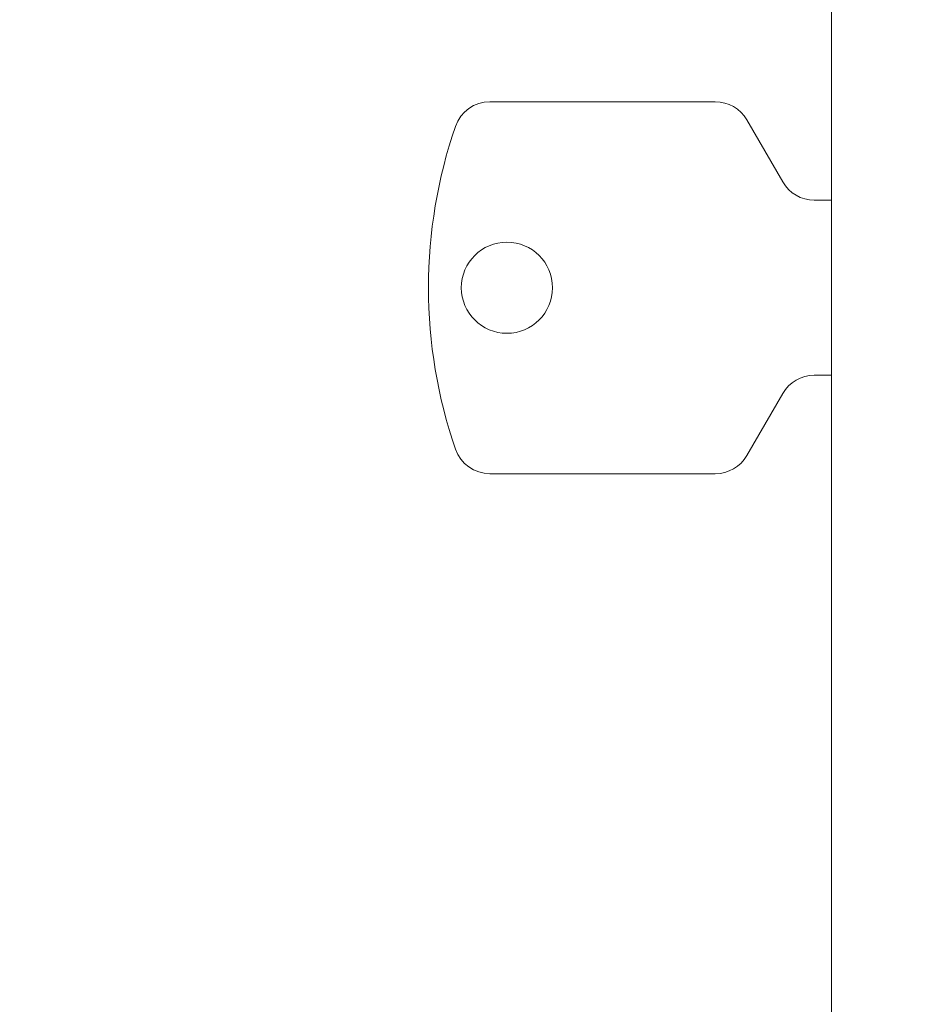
# Model space of a CAD drawing. Header units: millimetres. Extents: x 4 to 1188, y 1 to 840.
# Tile 29 of 197: x 218.12 to 225.06, y 396.72 to 404.43. Entities that reach past the tile are written whole.
import ezdxf

# ---------------------------------------------------------------- set-up
doc = ezdxf.new("R2010")
doc.units = ezdxf.units.MM
doc.layers.add('1', color=7, linetype='Continuous')
doc.styles.add('Arial Unicode MS', font='Arial Unicode MS')
doc.dimstyles.get("Standard").update_dxf_attribs({"dimtxt": 0.18, "dimasz": 0.18, "dimexe": 0.18, "dimexo": 0.0625, "dimgap": 0.09, "dimtad": 0, "dimtih": 1, "dimtoh": 1, "dimdec": 4, "dimzin": 0, "dimdsep": 46, "dimtxsty": 'Standard', "dimcen": 0.09, "dimadec": 0, "dimazin": 0, "dimtfac": 1, "dimtdec": 4, "dimtofl": 0, "dimtmove": 0, "dimatfit": 3, "dimfxl": 0, "dimtolj": 1, "dimtzin": 0, "dimarcsym": 0})

# ---------------------------------------------------------------- blocks, each defined once
blk = doc.blocks.new('_U15')
at = {"layer": '1', "color": 18, "lineweight": 35}
for p, q in [((245.6211, 527.4114), (197.8493, 527.4114)), ((199.8493, 527.4114), (199.8493, 270.3119)), ((224.1925, 270.3119), (197.8493, 270.3119))]:
    blk.add_line(p, q, dxfattribs=at)
at = {"layer": '1', "color": 18, "lineweight": 70}
for points in [[(199.8493, 527.4114), (200.6252, 523.9114), (199.0734, 523.9114)], [(199.8493, 270.3119), (199.0734, 273.8119), (200.6252, 273.8119)]]:
    blk.add_solid(points, dxfattribs=at)
at = {"layer": '1', "color": 18, "linetype": 'Continuous', "lineweight": 13, "insert": (197.7794, 388.3042), "char_height": 5, "attachment_point": 7, "rotation": 90, "line_spacing_factor": 1.047437, "style": 'Arial Unicode MS'}
blk.add_mtext('\\fArial Unicode MS|b0|i0;\\W1.0000;{\\H1.21x;(}1800{\\H1.21x;)}', dxfattribs=at)

msp = doc.modelspace()

# ---------------------------------------------------------------- linework, layer by layer
at = {"layer": '1', "color": 154, "linetype": 'Continuous', "lineweight": 13}
for p, q in [((224.4782, 404.5048), (224.4782, 271.3619)), ((223.5679, 403.7905), (221.8024, 403.7905)), ((224.0957, 403.1619), (223.8153, 403.6476)), ((224.4782, 403.0191), (224.3432, 403.0191)), ((224.3432, 401.6476), (224.4782, 401.6476)), ((223.8153, 401.0191), (224.0957, 401.5048)), ((221.8024, 400.8762), (223.5679, 400.8762))]:
    msp.add_line(p, q, dxfattribs=at)
for centre, radius, start, end in [((221.8024, 403.5048), 0.2857, 90, 161.03639), ((223.5679, 403.5048), 0.2857, 30, 90), ((225.2115, 402.3334), 3.8905, 161.03639, 180), ((224.3432, 403.3048), 0.2857, 210, 270), ((221.9354, 402.3334), 0.3571, 0, 180), ((225.2115, 402.3334), 3.8905, 180, 198.96361), ((221.9354, 402.3334), 0.3571, 180, 0), ((224.3432, 401.3619), 0.2857, 90, 150), ((221.8024, 401.1619), 0.2857, 198.96361, 270), ((223.5679, 401.1619), 0.2857, 270, 330)]:
    msp.add_arc(centre, radius, start, end, dxfattribs=at)

# ---------------------------------------------------------------- dimensions: what is measured, and where the dimension line sits
at = {"layer": '1', "color": 18, "linetype": 'Continuous', "lineweight": 13}
dim = msp.add_linear_dim(base=(199.8493, 270.3119), p1=(268.0068, 527.4114), p2=(235.9068, 270.3119), angle=90, dimstyle='Standard', override={"dimtxt": 5, "dimasz": 3.5, "dimexe": 2, "dimexo": 1, "dimgap": 2.5, "dimtad": 1, "dimtih": 0, "dimtoh": 0, "dimdec": 0, "dimlfac": 7, "dimzin": 8, "dimdsep": 44, "dimlunit": 2, "dimpost": '(<>)', "dimtxsty": 'Arial Unicode MS', "dimsah": 1, "dimse1": 0, "dimse2": 0, "dimsd1": 0, "dimsd2": 0, "dimclrd": 18, "dimclre": 18, "dimclrt": 18, "dimtm": -0.1, "dimtfac": 0.4, "dimtdec": 2, "dimtofl": 1, "dimtmove": 0, "dimtzin": 8, "dimlwd": 35, "dimlwe": 35}, dxfattribs=at)
dim.commit()
dim.dimension.update_dxf_attribs({"geometry": '_U15', "text_midpoint": (199.8493, 398.8616), "dimtype": 160})

doc.saveas('drawing.dxf')
